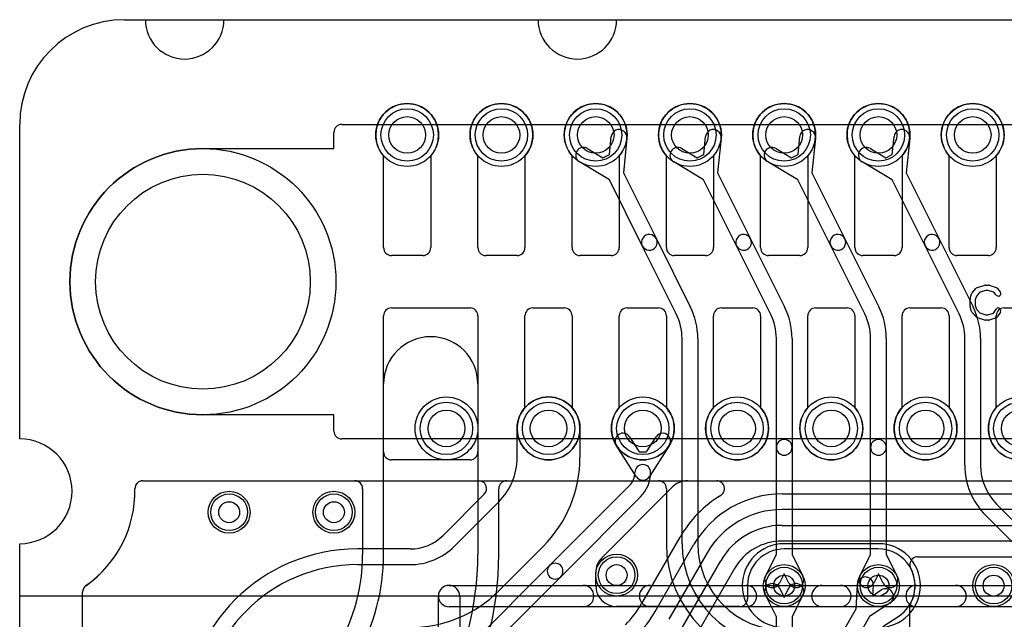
# Model space of a CAD drawing. Extents: x -3.9 to 29.3, y -3.9 to 20.
# Tile 18 of 37: x 2.7 to 12.1, y 14.3 to 20. Entities that reach past the tile are written whole.
import ezdxf

# ---------------------------------------------------------------- set-up
doc = ezdxf.new("R2010")
doc.units = 0
for name, color, linetype in [('Hole', 1, 'CONTINUOUS'), ('L1', 3, 'CONTINUOUS'), ('L2', 3, 'CONTINUOUS'), ('L3', 3, 'CONTINUOUS'), ('L4', 3, 'CONTINUOUS'), ('Outline', 7, 'CONTINUOUS'), ('PartsArea-A', 111, 'CONTINUOUS'), ('PartsArea-B', 111, 'CONTINUOUS'), ('PartsSilk-A', 221, 'CONTINUOUS'), ('Resist-A', 2, 'CONTINUOUS'), ('Resist-B', 2, 'CONTINUOUS'), ('Silk-A', 140, 'CONTINUOUS')]:
    doc.layers.add(name, color=color, linetype=linetype)

msp = doc.modelspace()

# ---------------------------------------------------------------- linework, layer by layer
at = {"layer": 'Hole'}
for centre, radius in [((6.4, 18.9), 0.175), ((7.3, 18.9), 0.175), ((8.2, 18.9), 0.175), ((9.1, 18.9), 0.175), ((10, 18.9), 0.175), ((10.9, 18.9), 0.175), ((11.8, 18.9), 0.175), ((4.45, 17.5), 1.025), ((6.775, 16.1), 0.175), ((7.75, 16.1), 0.175), ((8.65, 16.1), 0.175), ((9.55, 16.1), 0.175), ((10.45, 16.1), 0.175), ((11.35, 16.1), 0.175), ((12.25, 16.1), 0.175), ((4.7, 15.3), 0.1), ((5.7, 15.3), 0.1), ((8.4, 14.7), 0.1), ((10, 14.6), 0.1), ((10.9, 14.6), 0.1), ((12, 14.6), 0.1)]:
    msp.add_circle(centre, radius, dxfattribs=at)
at = {"layer": 'L1'}
for p, q in [((6.175, 17.825), (6.175, 18.70157)), ((6.625, 18.70157), (6.625, 17.825)), ((7.075, 17.825), (7.075, 18.70157)), ((7.525, 18.70157), (7.525, 17.825)), ((7.975, 17.825), (7.975, 18.70157)), ((8.425, 18.70157), (8.425, 17.825)), ((8.875, 17.825), (8.875, 18.70157)), ((9.325, 18.70157), (9.325, 17.825)), ((9.775, 17.825), (9.775, 18.70157)), ((10.225, 18.70157), (10.225, 17.825)), ((10.675, 17.825), (10.675, 18.70157)), ((11.125, 18.70157), (11.125, 17.825)), ((11.575, 17.825), (11.575, 18.70157)), ((12.025, 18.70157), (12.025, 17.825)), ((6.55, 17.75), (6.25, 17.75)), ((7.45, 17.75), (7.15, 17.75)), ((8.35, 17.75), (8.05, 17.75)), ((9.25, 17.75), (8.95, 17.75)), ((10.15, 17.75), (9.85, 17.75)), ((11.05, 17.75), (10.75, 17.75)), ((11.95, 17.75), (11.65, 17.75)), ((6.25, 17.25), (7, 17.25)), ((7.6, 17.25), (7.9, 17.25)), ((8.5, 17.25), (8.8, 17.25)), ((9.4, 17.25), (9.7, 17.25)), ((10.3, 17.25), (10.6, 17.25)), ((11.2, 17.25), (11.5, 17.25)), ((12.1, 17.25), (12.4, 17.25)), ((6.175, 15.875), (6.175, 17.175)), ((7.075, 17.175), (7.075, 15.875)), ((7.525, 16.29843), (7.525, 17.175)), ((7.975, 17.175), (7.975, 16.29843)), ((8.425, 16.29843), (8.425, 17.175)), ((8.875, 17.175), (8.875, 16.29843)), ((9.325, 16.29843), (9.325, 17.175)), ((9.775, 17.175), (9.775, 16.29843)), ((10.225, 16.29843), (10.225, 17.175)), ((10.675, 17.175), (10.675, 16.29843)), ((11.125, 16.29843), (11.125, 17.175)), ((11.575, 17.175), (11.575, 16.29843)), ((12.025, 16.29843), (12.025, 17.175)), ((7.45, 15.82279), (7.45, 16.1)), ((8.05, 16.1), (8.05, 15.82279)), ((8.52335, 16.01964), (8.61495, 15.87526)), ((8.68505, 15.87526), (8.77665, 16.01964)), ((8.58667, 15.63983), (8.39669, 15.93928)), ((8.90331, 15.93928), (8.71333, 15.63983)), ((7, 15.8), (6.25, 15.8)), ((8.61495, 15.87526), (8.68505, 15.87526)), ((3.87473, 15.6), (7.08248, 15.6)), ((7.75984, 14.7909), (8.52272, 15.55378)), ((8.25858, 14.86532), (8.93468, 15.54142)), ((9.0761, 15.6), (21.52527, 15.6)), ((7.13551, 15.47197), (6.74537, 15.08183)), ((8.62878, 15.44772), (7.8659, 14.68484)), ((6.85146, 14.97574), (7.27427, 15.39853)), ((6.4272, 14.95004), (5.925, 14.95004)), ((7.69853, 14.97427), (7.27573, 14.55147)), ((10.89678, 14.95003), (10, 14.95003)), ((5.925, 14.8), (6.42721, 14.8)), ((7.00414, 14.0352), (7.75984, 14.7909)), ((7.8659, 14.68484), (7.1102, 13.92914)), ((8.2, 14.60004), (8.2, 14.7239)), ((9.64997, 14.6), (9.64997, 14.47504)), ((3.3, 14.2), (3.3, 14.53824)), ((9.57497, 14.40004), (8.4, 14.40004)), ((11.20004, 13.47504), (11.20004, 14.40001))]:
    msp.add_line(p, q, dxfattribs=at)
for centre, radius in [((6.4, 18.9), 0.3), ((7.3, 18.9), 0.3), ((8.2, 18.9), 0.3), ((9.1, 18.9), 0.3), ((10, 18.9), 0.3), ((10.9, 18.9), 0.3), ((11.8, 18.9), 0.3), ((6.775, 16.1), 0.3), ((7.75, 16.1), 0.3), ((8.65, 16.1), 0.3), ((9.55, 16.1), 0.3), ((10.45, 16.1), 0.3), ((11.35, 16.1), 0.3), ((12.25, 16.1), 0.3), ((4.7, 15.3), 0.2), ((5.7, 15.3), 0.2), ((8.4, 14.7), 0.2), ((10, 14.6), 0.2), ((10.9, 14.6), 0.2), ((12, 14.6), 0.2)]:
    msp.add_circle(centre, radius, dxfattribs=at)
for centre, radius, start, end in [((6.4, 18.9), 0.3, -41.409429, -138.590571), ((7.3, 18.9), 0.3, -41.409429, -138.590571), ((8.2, 18.9), 0.3, -41.409429, -138.590571), ((9.1, 18.9), 0.3, -41.409429, -138.590571), ((10, 18.9), 0.3, -41.409429, -138.590571), ((10.9, 18.9), 0.3, -41.409429, -138.590571), ((11.8, 18.9), 0.3, -41.409429, -138.590571), ((6.25, 17.825), 0.075, 180, -90), ((6.55, 17.825), 0.075, -90, 0), ((7.15, 17.825), 0.075, 180, -90), ((7.45, 17.825), 0.075, -90, 0), ((8.05, 17.825), 0.075, 180, -90), ((8.35, 17.825), 0.075, -90, 0), ((8.95, 17.825), 0.075, 180, -90), ((9.25, 17.825), 0.075, -90, 0), ((9.85, 17.825), 0.075, 180, -90), ((10.15, 17.825), 0.075, -90, 0), ((10.75, 17.825), 0.075, 180, -90), ((11.05, 17.825), 0.075, -90, 0), ((11.65, 17.825), 0.075, 180, -90), ((11.95, 17.825), 0.075, -90, 0), ((6.25, 17.175), 0.075, 90, 180), ((7, 17.175), 0.075, 0, 90), ((7.6, 17.175), 0.075, 90, 180), ((7.9, 17.175), 0.075, 0, 90), ((8.5, 17.175), 0.075, 90, 180), ((8.8, 17.175), 0.075, 0, 90), ((9.4, 17.175), 0.075, 90, 180), ((9.7, 17.175), 0.075, 0, 90), ((10.3, 17.175), 0.075, 90, 180), ((10.6, 17.175), 0.075, 0, 90), ((11.2, 17.175), 0.075, 90, 180), ((11.5, 17.175), 0.075, 0, 90), ((12.1, 17.175), 0.075, 90, 180), ((7.75, 16.1), 0.3, 0, 180), ((7.75, 16.1), 0.3, 138.590571, 41.409429), ((8.65, 16.1), 0.3, 138.590571, 41.409429), ((9.55, 16.1), 0.3, 138.590571, 41.409429), ((10.45, 16.1), 0.3, 138.590571, 41.409429), ((11.35, 16.1), 0.3, 138.590571, 41.409429), ((12.25, 16.1), 0.3, 138.590571, 41.409429), ((8.46002, 15.97946), 0.075, 32.393266, -147.607741), ((8.83998, 15.97946), 0.075, -32.393266, 147.607741), ((6.25, 15.875), 0.075, 180, -90), ((7, 15.875), 0.075, -90, 0), ((6.85, 15.82279), 0.6, -44.999325, 0), ((6.85, 15.82279), 1.2, -44.999662, 0), ((8.65, 15.68), 0.075, 0, 180), ((8.3965, 15.68), 0.1785, -45, 0), ((8.65, 15.68001), 0.075, -147.606734, -32.393266), ((8.3965, 15.68), 0.3285, -45, 0), ((2.7, 15.5), 1.1, -54.98306, 1.25853), ((3.87473, 15.525), 0.075, 90, 180), ((3.8747, 15.525), 0.07497, 180, -179.358057), ((7.08248, 15.525), 0.075, -45, 90), ((9.0761, 15.4), 0.2, 90, 135), ((6.4272, 15.4), 0.44996, -90, -45), ((5.925, 13.3), 1.65004, 90, 180), ((6.4272, 15.4), 0.6, -89.999045, -45), ((10.00001, 14.59999), 0.35004, 90.001637, 179.998363), ((10.89678, 15.025), 0.07497, -90, -89.564386), ((10.9, 14.6), 0.35004, -28.070272, 90.433765), ((8.4, 14.7239), 0.2, 135, 180), ((5.925, 13.3), 1.5, 90, 180), ((7.81287, 14.73787), 0.075, 135, -45), ((7.81287, 14.73787), 0.075, -45, 135), ((3.375, 14.53824), 0.075, 135, 180), ((3.37498, 14.53826), 0.07497, 125.729575, 135), ((8.4, 14.60004), 0.2, 180, -90), ((6.4272, 15.4), 1.2, -89.999523, -45), ((9.57497, 14.47504), 0.075, -90, 0), ((11.27501, 14.40001), 0.07497, 151.927513, 180)]:
    msp.add_arc(centre, radius, start, end, dxfattribs=at)
at = {"layer": 'L2'}
for p, q in [((3.87473, 15.6), (21.52527, 15.6)), ((10.9, 15.00004), (10, 15.00004)), ((3.3, 14.2), (3.3, 14.53824))]:
    msp.add_line(p, q, dxfattribs=at)
for centre in [(4.7, 15.3), (5.7, 15.3), (8.4, 14.7), (12, 14.6)]:
    msp.add_circle(centre, 0.2, dxfattribs=at)
for centre, radius, start, end in [((2.7, 15.50001), 1.1, -54.937828, 1.212682), ((3.87473, 15.52499), 0.075, 90, -179.365953), ((3.87473, 15.52488), 0.075, -179.449977, -178.785188), ((10, 14.6), 0.40004, 90, -90), ((10.9, 14.6), 0.40004, -90, 90), ((3.375, 14.53824), 0.075, 125.065241, 180)]:
    msp.add_arc(centre, radius, start, end, dxfattribs=at)
at = {"layer": 'L3'}
for p, q in [((8.33187, 18.71467), (8.34923, 18.88477)), ((8.49845, 18.86953), (8.46465, 18.5384)), ((9.23187, 18.71467), (9.24923, 18.88477)), ((9.39845, 18.86953), (9.36465, 18.5384)), ((10.13187, 18.71467), (10.14923, 18.88477)), ((10.29845, 18.86953), (10.26465, 18.5384)), ((11.03187, 18.71467), (11.04923, 18.88477)), ((11.19845, 18.86953), (11.16465, 18.5384)), ((8.12265, 18.77148), (8.26915, 18.68331)), ((8.26915, 18.68331), (8.33187, 18.71467)), ((9.02265, 18.77148), (9.16915, 18.68331)), ((9.16915, 18.68331), (9.23187, 18.71467)), ((9.92265, 18.77148), (10.06915, 18.68331)), ((10.06915, 18.68331), (10.13187, 18.71467)), ((10.82265, 18.77148), (10.96915, 18.68331)), ((10.96915, 18.68331), (11.03187, 18.71467)), ((8.33049, 18.47133), (8.04531, 18.64296)), ((9.23049, 18.47133), (8.94531, 18.64296)), ((10.13049, 18.47133), (9.84531, 18.64296)), ((11.03049, 18.47133), (10.74531, 18.64296)), ((8.46465, 18.5384), (8.77932, 17.90906)), ((9.36465, 18.5384), (9.67932, 17.90906)), ((10.26465, 18.5384), (10.57932, 17.90906)), ((11.16465, 18.5384), (11.47932, 17.90906)), ((8.64516, 17.84198), (8.33049, 18.47133)), ((9.54516, 17.84198), (9.23049, 18.47133)), ((10.44516, 17.84198), (10.13049, 18.47133)), ((11.34516, 17.84198), (11.03049, 18.47133)), ((8.77932, 17.90906), (9.10374, 17.26023)), ((9.67932, 17.90906), (10.00374, 17.26023)), ((10.57932, 17.90906), (10.90374, 17.26023)), ((11.47932, 17.90906), (11.80374, 17.26023)), ((8.96957, 17.19315), (8.64516, 17.84198)), ((9.86957, 17.19315), (9.54516, 17.84198)), ((10.76957, 17.19315), (10.44516, 17.84198)), ((11.66957, 17.19315), (11.34516, 17.84198)), ((9.025, 15), (9.025, 16.95836)), ((9.175, 16.95836), (9.175, 15)), ((9.925, 15.91917), (9.925, 16.95836)), ((10.075, 16.95836), (10.075, 15.91917)), ((10.825, 15.91917), (10.825, 16.95836)), ((10.975, 16.95836), (10.975, 15.91917)), ((11.725, 15.74853), (11.725, 16.95836)), ((11.875, 16.95836), (11.875, 15.74853)), ((9.925, 14.89766), (9.925, 15.91917)), ((10.075, 15.91917), (10.075, 14.89766)), ((10.825, 14.89766), (10.825, 15.91917)), ((10.975, 15.91917), (10.975, 14.89766)), ((3.87473, 15.6), (8.79996, 15.6)), ((8.87496, 15.525), (8.87496, 15)), ((12.02877, 15.37729), (22.30156, 5.1045)), ((22.1955, 4.99844), (11.9227, 15.27122)), ((9.82104, 14.68929), (9.925, 14.89766)), ((10.075, 14.89766), (10.17896, 14.68929)), ((10.72104, 14.68929), (10.825, 14.89766)), ((10.975, 14.89766), (11.07896, 14.68929)), ((10, 14.712), (9.95526, 14.62233)), ((10.04474, 14.62233), (10, 14.712)), ((10.9, 14.712), (10.85526, 14.62233)), ((10.94474, 14.62233), (10.9, 14.712)), ((3.3, 14.2), (3.3, 14.53824))]:
    msp.add_line(p, q, dxfattribs=at)
for centre, radius in [((8.2, 18.9), 0.3), ((9.1, 18.9), 0.3), ((10, 18.9), 0.3), ((10.9, 18.9), 0.3), ((4.7, 15.3), 0.2), ((5.7, 15.3), 0.2), ((8.4, 14.7), 0.2), ((10, 14.6), 0.2), ((10.9, 14.6), 0.2)]:
    msp.add_circle(centre, radius, dxfattribs=at)
for centre, radius, start, end in [((8.42384, 18.87715), 0.075, -5.831461, 174.172051), ((9.32384, 18.87715), 0.075, -5.831461, 174.172051), ((10.22384, 18.87715), 0.075, -5.831461, 174.172051), ((11.12384, 18.87715), 0.075, -5.831461, 174.172051), ((8.08398, 18.70722), 0.075, 58.961563, -121.041338), ((8.98398, 18.70722), 0.075, 58.961563, -121.041338), ((9.88398, 18.70722), 0.075, 58.961563, -121.041338), ((10.78398, 18.70722), 0.075, 58.961563, -121.041338), ((8.71224, 17.87552), 0.075, 26.565051, -153.434596), ((8.71224, 17.87552), 0.075, -153.434949, 26.565051), ((9.61224, 17.87552), 0.075, 26.565051, -153.434596), ((9.61224, 17.87552), 0.075, -153.434949, 26.565051), ((10.51224, 17.87552), 0.075, 26.565051, -153.434596), ((10.51224, 17.87552), 0.075, -153.434949, 26.565051), ((11.41224, 17.87552), 0.075, 26.565051, -153.434596), ((11.41224, 17.87552), 0.075, -153.434949, 26.565051), ((8.5, 16.95836), 0.675, 0, 26.565051), ((9.4, 16.95836), 0.675, 0, 26.565051), ((10.3, 16.95836), 0.675, 0, 26.565051), ((11.2, 16.95836), 0.675, 0, 26.565051), ((8.5, 16.95836), 0.525, 0, 26.565539), ((9.4, 16.95836), 0.525, 0, 26.565539), ((10.3, 16.95836), 0.525, 0, 26.565539), ((11.2, 16.95836), 0.525, 0, 26.565539), ((10, 15.91917), 0.075, 0, 180), ((10.9, 15.91917), 0.075, 0, 180), ((10, 15.91917), 0.075, 180, 0), ((10.9, 15.91917), 0.075, 180, 0), ((12.4, 15.74852), 0.675, 179.999151, -135), ((12.4, 15.74852), 0.525, 179.998909, -135), ((2.7, 15.5), 1.1, -54.98306, 1.25853), ((3.87473, 15.525), 0.075, 90, 180), ((3.8747, 15.525), 0.07497, 180, -179.358057), ((8.79996, 15.525), 0.075, 0, 90), ((10, 15), 1.12504, 180, -90), ((10, 15), 0.975, 180, -90), ((10, 15), 0.825, 180, -90), ((9.88815, 14.65581), 0.075, 153.486197, -26.515959), ((10.11185, 14.65581), 0.075, -153.486197, 26.515959), ((10.78815, 14.65581), 0.075, 153.486197, -26.515959), ((11.01185, 14.65581), 0.075, -153.486197, 26.515959), ((3.375, 14.53824), 0.075, 135, 180), ((3.37498, 14.53826), 0.07497, 125.729575, 135)]:
    msp.add_arc(centre, radius, start, end, dxfattribs=at)
at = {"layer": 'L4'}
for p, q in [((6.175, 17.825), (6.175, 18.70157)), ((6.625, 18.70157), (6.625, 17.825)), ((7.075, 17.825), (7.075, 18.70157)), ((7.525, 18.70157), (7.525, 17.825)), ((7.975, 17.825), (7.975, 18.70157)), ((8.425, 18.70157), (8.425, 17.825)), ((8.875, 17.825), (8.875, 18.70157)), ((9.325, 18.70157), (9.325, 17.825)), ((9.775, 17.825), (9.775, 18.70157)), ((10.225, 18.70157), (10.225, 17.825)), ((10.675, 17.825), (10.675, 18.70157)), ((11.125, 18.70157), (11.125, 17.825)), ((11.575, 17.825), (11.575, 18.70157)), ((12.025, 18.70157), (12.025, 17.825)), ((6.55, 17.75), (6.25, 17.75)), ((7.45, 17.75), (7.15, 17.75)), ((8.35, 17.75), (8.05, 17.75)), ((9.25, 17.75), (8.95, 17.75)), ((10.15, 17.75), (9.85, 17.75)), ((11.05, 17.75), (10.75, 17.75)), ((11.95, 17.75), (11.65, 17.75)), ((6.25, 17.25), (7, 17.25)), ((7.6, 17.25), (7.9, 17.25)), ((8.5, 17.25), (8.8, 17.25)), ((9.4, 17.25), (9.7, 17.25)), ((10.3, 17.25), (10.6, 17.25)), ((11.2, 17.25), (11.5, 17.25)), ((12.1, 17.25), (12.4, 17.25)), ((6.175, 15.875), (6.175, 17.175)), ((7.075, 17.175), (7.075, 15.875)), ((7.525, 16.29843), (7.525, 17.175)), ((7.975, 17.175), (7.975, 16.29843)), ((8.425, 16.29843), (8.425, 17.175)), ((8.875, 17.175), (8.875, 16.29843)), ((9.325, 16.29843), (9.325, 17.175)), ((9.775, 17.175), (9.775, 16.29843)), ((10.225, 16.29843), (10.225, 17.175)), ((10.675, 17.175), (10.675, 16.29843)), ((11.125, 16.29843), (11.125, 17.175)), ((11.575, 17.175), (11.575, 16.29843)), ((12.025, 16.29843), (12.025, 17.175)), ((6.175, 14.89702), (6.175, 16.525)), ((7.075, 16.525), (7.075, 14.89702)), ((7, 15.8), (6.25, 15.8)), ((3.87473, 15.6), (5.89996, 15.6)), ((5.97496, 15.525), (5.97496, 14.89702)), ((7.27504, 14.89702), (7.27504, 15.525)), ((7.35004, 15.6), (9.35532, 15.6)), ((9.9794, 15.475), (15.99944, 15.475)), ((15.99944, 15.325), (9.9794, 15.325)), ((9.97943, 15.175), (16.55304, 15.175)), ((9.00507, 15.06251), (8.63905, 14.42853)), ((8.76901, 14.35355), (9.13502, 14.9875)), ((16.55304, 15.025), (9.97943, 15.025)), ((9.26493, 14.9125), (8.89891, 14.27855)), ((11.27507, 14.87496), (14.24266, 14.87496)), ((9.02888, 14.20361), (9.39485, 14.8375)), ((9.52476, 14.7625), (9.15878, 14.12861)), ((9.95526, 14.57767), (10, 14.488)), ((10, 14.488), (10.04474, 14.57767)), ((10.68622, 14.37973), (10.70037, 14.61215)), ((10.85009, 14.60303), (10.844, 14.503)), ((3.3, 14.2), (3.3, 14.53824)), ((9.925, 14.30234), (9.82104, 14.51071)), ((10.17896, 14.51071), (10.075, 14.30234)), ((10.844, 14.503), (10.92758, 14.55829)), ((11.01034, 14.43319), (10.81612, 14.30471)), ((9.62142, 12.53543), (10.68622, 14.37973)), ((10.81612, 14.30471), (9.75132, 12.46043)), ((9.925, 14.06567), (9.925, 14.30234)), ((10.075, 14.30234), (10.075, 14.06567)), ((10.94313, 14.20883), (11.09312, 14.30805))]:
    msp.add_line(p, q, dxfattribs=at)
for centre, radius in [((6.4, 18.9), 0.3), ((7.3, 18.9), 0.3), ((8.2, 18.9), 0.3), ((9.1, 18.9), 0.3), ((10, 18.9), 0.3), ((10.9, 18.9), 0.3), ((11.8, 18.9), 0.3), ((6.775, 16.1), 0.3), ((7.75, 16.1), 0.3), ((8.65, 16.1), 0.3), ((9.55, 16.1), 0.3), ((10.45, 16.1), 0.3), ((11.35, 16.1), 0.3), ((12.25, 16.1), 0.3), ((4.7, 15.3), 0.2), ((5.7, 15.3), 0.2), ((8.4, 14.7), 0.2), ((10, 14.6), 0.2), ((10.9, 14.6), 0.2), ((12, 14.6), 0.2)]:
    msp.add_circle(centre, radius, dxfattribs=at)
for centre, radius, start, end in [((6.4, 18.9), 0.3, -41.409429, -138.590571), ((7.3, 18.9), 0.3, -41.409429, -138.590571), ((8.2, 18.9), 0.3, -41.409429, -138.590571), ((9.1, 18.9), 0.3, -41.409429, -138.590571), ((10, 18.9), 0.3, -41.409429, -138.590571), ((10.9, 18.9), 0.3, -41.409429, -138.590571), ((11.8, 18.9), 0.3, -41.409429, -138.590571), ((6.25, 17.825), 0.075, 180, -90), ((6.55, 17.825), 0.075, -90, 0), ((7.15, 17.825), 0.075, 180, -90), ((7.45, 17.825), 0.075, -90, 0), ((8.05, 17.825), 0.075, 180, -90), ((8.35, 17.825), 0.075, -90, 0), ((8.95, 17.825), 0.075, 180, -90), ((9.25, 17.825), 0.075, -90, 0), ((9.85, 17.825), 0.075, 180, -90), ((10.15, 17.825), 0.075, -90, 0), ((10.75, 17.825), 0.075, 180, -90), ((11.05, 17.825), 0.075, -90, 0), ((11.65, 17.825), 0.075, 180, -90), ((11.95, 17.825), 0.075, -90, 0), ((6.25, 17.175), 0.075, 90, 180), ((7, 17.175), 0.075, 0, 90), ((7.6, 17.175), 0.075, 90, 180), ((7.9, 17.175), 0.075, 0, 90), ((8.5, 17.175), 0.075, 90, 180), ((8.8, 17.175), 0.075, 0, 90), ((9.4, 17.175), 0.075, 90, 180), ((9.7, 17.175), 0.075, 0, 90), ((10.3, 17.175), 0.075, 90, 180), ((10.6, 17.175), 0.075, 0, 90), ((11.2, 17.175), 0.075, 90, 180), ((11.5, 17.175), 0.075, 0, 90), ((12.1, 17.175), 0.075, 90, 180), ((6.625, 16.525), 0.45, 0, 180), ((7.75, 16.1), 0.3, 138.590571, 41.409429), ((8.65, 16.1), 0.3, 138.590571, 41.409429), ((9.55, 16.1), 0.3, 138.590571, 41.409429), ((10.45, 16.1), 0.3, 138.590571, 41.409429), ((11.35, 16.1), 0.3, 138.590571, 41.409429), ((12.25, 16.1), 0.3, 138.590571, 41.409429), ((6.25, 15.875), 0.075, 180, -90), ((7, 15.875), 0.075, -90, 0), ((2.7, 15.5), 1.1, -54.98306, 1.25853), ((3.87473, 15.525), 0.075, 90, 180), ((3.8747, 15.525), 0.07497, 180, -179.358057), ((5.89996, 15.525), 0.075, 0, 90), ((7.35004, 15.525), 0.075, 90, 180), ((9.35532, 15.52503), 0.07497, 71.562634, 90), ((9.35531, 15.525), 0.075, -18.437365, 71.562635), ((9.97939, 14.49998), 1.12506, 121.334689, 149.945915), ((9.9794, 14.5), 0.975, 90, 150.000154), ((9.35534, 15.52498), 0.07497, -58.671875, -18.430115), ((9.9794, 14.5), 0.825, 90, 149.999967), ((9.97942, 14.5), 0.675, 89.999151, 149.99975), ((8.94014, 15.09999), 0.07497, -29.995133, -29.187479), ((9.97942, 14.5), 0.525, 89.998909, 149.999818), ((4.225, 14.89702), 1.74996, -29.999713, 0), ((4.225, 14.89702), 1.95, -29.999739, 0), ((4.225, 14.89702), 2.85, -29.99975, 0), ((4.225, 14.89702), 3.05004, -29.999763, 0), ((11.27508, 14.79996), 0.075, 108.437365, -161.562635), ((11.27507, 14.79999), 0.07497, 90, 108.437366), ((10.9, 14.60001), 0.35004, -56.199617, 28.062185), ((11.27505, 14.79995), 0.07497, -161.562634, -151.937852), ((10.77523, 14.60759), 0.075, -3.485791, 176.517106), ((3.375, 14.53824), 0.075, 135, 180), ((3.37498, 14.53826), 0.07497, 125.729575, 135), ((9.88815, 14.54419), 0.075, 26.513803, -153.484041), ((10.11185, 14.54419), 0.075, -26.513803, 153.484041), ((10.96896, 14.49574), 0.075, -56.513341, 123.484555), ((7.79474, 14.91607), 0.97497, -45.001247, -30.003939), ((7.79473, 14.91605), 1.125, -45, -29.999964), ((10.96896, 14.49575), 0.22505, -56.516118, -56.336058), ((11.13643, 14.24683), 0.07497, 123.796053, 124.737204)]:
    msp.add_arc(centre, radius, start, end, dxfattribs=at)
at = {"layer": 'Outline'}
for p, q in [((3.7, 20), (3.9, 20)), ((4.65, 20), (7.65, 20)), ((8.4, 20), (17, 20)), ((2.7, 16), (2.7, 19)), ((2.7, 14.2), (2.7, 15))]:
    msp.add_line(p, q, dxfattribs=at)
for centre, radius, start, end in [((3.7, 19), 1, 90, 180), ((4.275, 20), 0.375, 180, 0), ((8.025, 20), 0.375, 180, 0), ((2.7, 15.5), 0.5, -90, 90)]:
    msp.add_arc(centre, radius, start, end, dxfattribs=at)
at = {"layer": 'PartsArea-A'}
for p, q in [((3.7, 20), (21.7, 20)), ((2.7, 16), (2.7, 19)), ((2.7, 14.5), (2.7, 15)), ((22.7, 14.5), (2.7, 14.5))]:
    msp.add_line(p, q, dxfattribs=at)
for centre, radius, start, end in [((3.7, 19), 1, 90, 180), ((2.7, 15.5), 0.5, -90, 90)]:
    msp.add_arc(centre, radius, start, end, dxfattribs=at)
at = {"layer": 'PartsArea-B'}
for p, q in [((3.7, 20), (21.7, 20)), ((2.7, 16), (2.7, 19)), ((2.7, 14.5), (2.7, 15)), ((22.7, 14.5), (2.7, 14.5))]:
    msp.add_line(p, q, dxfattribs=at)
for centre, radius, start, end in [((3.7, 19), 1, 90, 180), ((2.7, 15.5), 0.5, -90, 90)]:
    msp.add_arc(centre, radius, start, end, dxfattribs=at)
at = {"layer": 'PartsSilk-A'}
for p, q in [((11.79508, 17.39239), (11.83397, 17.43683)), ((11.86702, 17.39868), (11.83618, 17.36344)), ((11.84516, 17.44418), (11.9146, 17.4664)), ((11.92612, 17.41759), (11.86702, 17.39868)), ((11.92222, 17.46759), (11.95, 17.46759)), ((11.94594, 17.41759), (11.92612, 17.41759)), ((12.00202, 17.3989), (11.94594, 17.41759)), ((11.9579, 17.46631), (12.02457, 17.44409)), ((12.02523, 17.37104), (12.00202, 17.3989)), ((12.03588, 17.43637), (12.06365, 17.40304)), ((11.775, 17.26852), (11.775, 17.33148)), ((11.77614, 17.33894), (11.79003, 17.38339)), ((11.83618, 17.36344), (11.825, 17.32766)), ((11.825, 17.32766), (11.825, 17.27234)), ((11.79003, 17.21661), (11.77614, 17.26106)), ((11.83397, 17.16317), (11.79508, 17.20761)), ((11.825, 17.27234), (11.83618, 17.23656)), ((11.83618, 17.23656), (11.86702, 17.20132)), ((12.00023, 17.2005), (12.02324, 17.23732)), ((12.06564, 17.21082), (12.03787, 17.16638)), ((11.9146, 17.1336), (11.84516, 17.15582)), ((11.86702, 17.20132), (11.92612, 17.18241)), ((11.95, 17.13241), (11.92222, 17.13241)), ((11.92612, 17.18241), (11.94594, 17.18241)), ((11.94594, 17.18241), (12.00023, 17.2005)), ((12.02457, 17.15591), (11.9579, 17.13369)), ((6.8, 14.6016), (12.3, 14.6016)), ((6.6984, 14.06919), (6.6984, 14.5)), ((6.9016, 14.5), (6.9016, 14.06919)), ((12.1984, 14.3984), (6.8, 14.3984))]:
    msp.add_line(p, q, dxfattribs=at)
for centre, radius, start, end in [((11.85278, 17.42037), 0.025, 107.746418, 138.811918), ((11.92222, 17.44259), 0.025, 90, 107.746418), ((11.95, 17.44259), 0.025, 71.579545, 90), ((12.01667, 17.42037), 0.025, 39.790899, 71.579545), ((12.04444, 17.38704), 0.025, -140.209101, 39.800498), ((11.8, 17.33148), 0.025, 162.637772, 180), ((11.81389, 17.37593), 0.025, 138.811918, 162.637772), ((11.8, 17.26852), 0.025, 180, -162.637772), ((11.81389, 17.22407), 0.025, -162.637772, -138.811918), ((12.04444, 17.22407), 0.025, -32.005383, 147.999253), ((11.85278, 17.17963), 0.025, -138.811918, -107.746418), ((11.92222, 17.15741), 0.025, -107.746418, -90), ((11.95, 17.15741), 0.025, -90, -71.579545), ((12.01667, 17.17963), 0.025, -71.579545, -32.005383), ((6.8, 14.5), 0.1016, 90, -90), ((6.8, 14.5), 0.1016, 0, 180)]:
    msp.add_arc(centre, radius, start, end, dxfattribs=at)
at = {"layer": 'Resist-A'}
for p, q in [((5.775, 19), (19.625, 19)), ((5.7, 18.77), (5.7, 18.925)), ((4.45, 18.77), (5.7, 18.77)), ((5.7, 16.23), (4.45, 16.23)), ((5.7, 16.075), (5.7, 16.23)), ((19.625, 16), (5.775, 16))]:
    msp.add_line(p, q, dxfattribs=at)
for centre, radius in [((6.4, 18.9), 0.25), ((7.3, 18.9), 0.25), ((8.2, 18.9), 0.25), ((9.1, 18.9), 0.25), ((10, 18.9), 0.25), ((10.9, 18.9), 0.25), ((11.8, 18.9), 0.25), ((4.45, 17.5), 1.27), ((6.775, 16.1), 0.25), ((7.75, 16.1), 0.25), ((8.65, 16.1), 0.25), ((9.55, 16.1), 0.25), ((10.45, 16.1), 0.25), ((11.35, 16.1), 0.25), ((12.25, 16.1), 0.25), ((4.7, 15.3), 0.175), ((5.7, 15.3), 0.175), ((8.4, 14.7), 0.175), ((10, 14.6), 0.175), ((10.9, 14.6), 0.175), ((12, 14.6), 0.175)]:
    msp.add_circle(centre, radius, dxfattribs=at)
for centre, radius, start, end in [((5.775, 18.925), 0.075, 90, 180), ((4.45, 17.5), 1.27, 90, -90), ((5.775, 16.075), 0.075, 180, -90)]:
    msp.add_arc(centre, radius, start, end, dxfattribs=at)
at = {"layer": 'Resist-B'}
for p, q in [((5.775, 19), (19.625, 19)), ((5.7, 18.77), (5.7, 18.925)), ((4.45, 18.77), (5.7, 18.77)), ((5.7, 16.23), (4.45, 16.23)), ((5.7, 16.075), (5.7, 16.23)), ((19.625, 16), (5.775, 16))]:
    msp.add_line(p, q, dxfattribs=at)
for centre, radius in [((6.4, 18.9), 0.25), ((7.3, 18.9), 0.25), ((8.2, 18.9), 0.25), ((9.1, 18.9), 0.25), ((10, 18.9), 0.25), ((10.9, 18.9), 0.25), ((11.8, 18.9), 0.25), ((4.45, 17.5), 1.27), ((6.775, 16.1), 0.25), ((7.75, 16.1), 0.25), ((8.65, 16.1), 0.25), ((9.55, 16.1), 0.25), ((10.45, 16.1), 0.25), ((11.35, 16.1), 0.25), ((12.25, 16.1), 0.25), ((4.7, 15.3), 0.175), ((5.7, 15.3), 0.175), ((8.4, 14.7), 0.175), ((10, 14.6), 0.175), ((10.9, 14.6), 0.175), ((12, 14.6), 0.175)]:
    msp.add_circle(centre, radius, dxfattribs=at)
for centre, radius, start, end in [((5.775, 18.925), 0.075, 90, 180), ((4.45, 17.5), 1.27, 90, -90), ((5.775, 16.075), 0.075, 180, -90)]:
    msp.add_arc(centre, radius, start, end, dxfattribs=at)
at = {"layer": 'Silk-A'}
for p, q in [((6.8, 14.6016), (8.0809, 14.6016)), ((8.7191, 14.6016), (9.63692, 14.6016)), ((10.36308, 14.6016), (10.53692, 14.6016)), ((11.26308, 14.6016), (11.63692, 14.6016)), ((6.6984, 14.1766), (6.6984, 14.5)), ((6.9016, 14.5), (6.9016, 14.1766)), ((8.0809, 14.3984), (6.8, 14.3984)), ((9.63692, 14.3984), (8.7191, 14.3984)), ((10.53692, 14.3984), (10.36308, 14.3984)), ((11.63692, 14.3984), (11.26308, 14.3984))]:
    msp.add_line(p, q, dxfattribs=at)
for centre, start, end in [((6.8, 14.5), 90, -90), ((6.8, 14.5), 0, 180), ((8.0809, 14.5), -90, 90), ((8.7191, 14.5), 90, -90), ((9.63692, 14.5), -90, 90), ((10.36308, 14.5), 90, -90), ((10.53692, 14.5), -90, 90), ((11.26308, 14.5), 90, -90), ((11.63692, 14.5), -90, 90)]:
    msp.add_arc(centre, 0.1016, start, end, dxfattribs=at)

doc.saveas('drawing.dxf')
